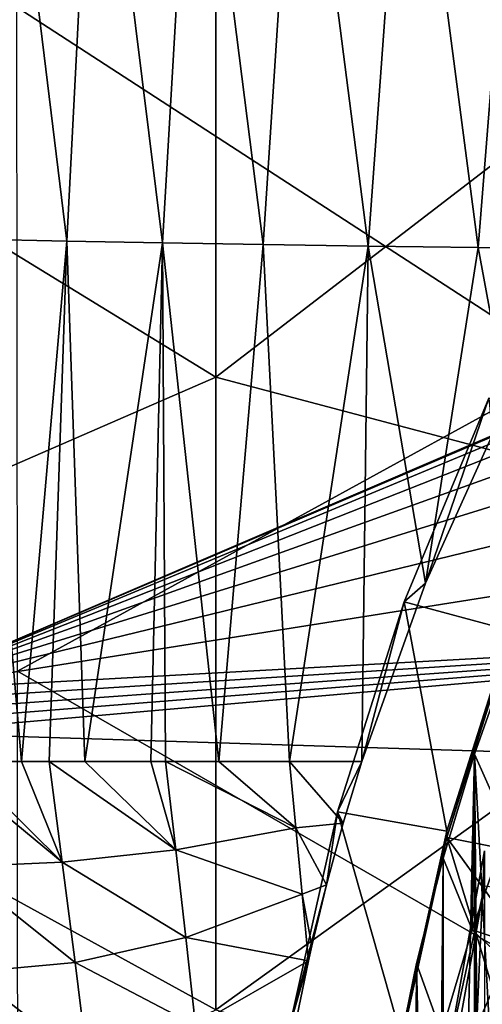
# Model space of a CAD drawing. Header units: metres. Extents: x -104 to 104, y -68 to 90.
# Tile 128 of 256: x -15.88 to -13.22, y -38.66 to -33. Entities that reach past the tile are written whole.
import ezdxf

# ---------------------------------------------------------------- set-up
doc = ezdxf.new("R2010")
doc.units = ezdxf.units.M
doc.layers.add('solid_FIT-BATH-153_SW0002', color=7, linetype='CONTINUOUS')

msp = doc.modelspace()

# ---------------------------------------------------------------- linework, layer by layer
at = {"layer": 'solid_FIT-BATH-153_SW0002'}
for points in [[(-15.607357, -34.2742, -4.951689), (-16.128582, -34.263569, -4.478806), (-15.989727, -31.13743, -5.14314)], [(-15.607357, -34.2742, -4.951689), (-15.989727, -31.13743, -5.14314), (-15.447091, -31.155273, -5.595306)], [(-3.713062, -31.331348, 4.297858), (-16.976049, -31.167789, 4.283549), (-16.579714, -36.85416, 4.781042)], [(-15.058285, -34.284248, -5.395226), (-15.607357, -34.2742, -4.951689), (-15.447091, -31.155273, -5.595306)], [(-15.058285, -34.284248, -5.395226), (-15.447091, -31.155273, -5.595306), (-14.87639, -31.172085, -6.018033)], [(-14.481712, -34.293694, -5.809216), (-15.058285, -34.284248, -5.395226), (-14.87639, -31.172085, -6.018033)], [(-14.481712, -34.293694, -5.809216), (-14.87639, -31.172085, -6.018033), (-14.278002, -31.187836, -6.411177)], [(-13.877994, -34.302517, -6.19346), (-14.481712, -34.293694, -5.809216), (-14.278002, -31.187836, -6.411177)], [(-13.877994, -34.302517, -6.19346), (-14.278002, -31.187836, -6.411177), (-13.652309, -31.202501, -6.774594)], [(-13.247478, -34.310711, -6.547761), (-13.877994, -34.302517, -6.19346), (-13.652309, -31.202501, -6.774594)], [(-13.247478, -34.310711, -6.547761), (-13.652309, -31.202501, -6.774594), (-12.999695, -31.216053, -7.108138)], [(-12.593667, -34.314102, -6.871187), (-13.247478, -34.310711, -6.547761), (-12.999695, -31.216053, -7.108138)], [(-18.440989, -32.791649, 14.740158), (-14.752053, -35.055264, 14.64107), (-14.752053, -31.323509, 14.826119)], [(-4.578685, -31.724812, 4.332282), (-3.713062, -31.331348, 4.297858), (-16.579714, -36.85416, 4.781042)], [(-12.713561, -31.320724, 11.829346), (-12.711604, -34.997749, 11.647795), (-15.893741, -32.931053, 11.73969)], [(-14.752053, -31.323509, 14.826119), (-14.752053, -35.055264, 14.64107), (-11.063119, -32.216553, 14.796803)], [(-5.403038, -32.198441, 4.373719), (-4.578685, -31.724812, 4.332282), (-16.579714, -36.85416, 4.781042)], [(-6.179319, -32.748711, 4.421861), (-5.403038, -32.198441, 4.373719), (-16.579714, -36.85416, 4.781042)], [(-14.752053, -35.055264, 14.64107), (-11.063119, -36.03299, 14.605315), (-11.063119, -32.216553, 14.796803)], [(-6.898761, -33.369465, 4.476171), (-6.179319, -32.748711, 4.421861), (-16.579714, -36.85416, 4.781042)], [(-18.440989, -32.791649, 14.740158), (-18.440989, -36.661369, 14.537141), (-14.752053, -35.055264, 14.64107)], [(-12.711604, -34.997749, 11.647795), (-15.891299, -36.742718, 11.540521), (-15.893741, -32.931053, 11.73969)], [(-7.555532, -34.055222, 4.536166), (-6.898761, -33.369465, 4.476171), (-16.579714, -36.85416, 4.781042)], [(-8.144547, -34.800896, 4.601404), (-7.555532, -34.055222, 4.536166), (-16.579714, -36.85416, 4.781042)], [(-15.867264, -37.26165, -4.187687), (-16.220194, -37.261627, -3.834399), (-16.128582, -34.263569, -4.478806)], [(-15.867264, -37.26165, -4.187687), (-16.128582, -34.263569, -4.478806), (-15.607357, -34.2742, -4.951689)], [(-15.709526, -37.261662, -4.33681), (-15.867264, -37.26165, -4.187687), (-15.607357, -34.2742, -4.951689)], [(-15.503518, -37.261673, -4.523946), (-15.709526, -37.261662, -4.33681), (-15.607357, -34.2742, -4.951689)], [(-15.503518, -37.261673, -4.523946), (-15.607357, -34.2742, -4.951689), (-15.058285, -34.284248, -5.395226)], [(-15.125831, -37.261688, -4.84607), (-15.503518, -37.261673, -4.523946), (-15.058285, -34.284248, -5.395226)], [(-15.0414, -37.261692, -4.914578), (-15.125831, -37.261688, -4.84607), (-15.058285, -34.284248, -5.395226)], [(-14.734831, -37.2617, -5.153257), (-15.058285, -34.284248, -5.395226), (-14.481712, -34.293694, -5.809216)], [(-14.734831, -37.2617, -5.153257), (-15.0414, -37.261692, -4.914578), (-15.058285, -34.284248, -5.395226)], [(-14.330397, -37.261707, -5.445526), (-14.734831, -37.2617, -5.153257), (-14.481712, -34.293694, -5.809216)], [(-14.330397, -37.261707, -5.445526), (-14.481712, -34.293694, -5.809216), (-13.877994, -34.302517, -6.19346)], [(-13.915308, -37.261631, -5.72027), (-14.330397, -37.261707, -5.445526), (-13.877994, -34.302517, -6.19346)], [(-13.548833, -36.237423, -6.100321), (-13.915308, -37.261631, -5.72027), (-13.877994, -34.302517, -6.19346)], [(-13.548833, -36.237423, -6.100321), (-13.877994, -34.302517, -6.19346), (-13.247478, -34.310711, -6.547761)], [(-13.0818, -35.203392, -6.505995), (-13.548833, -36.237423, -6.100321), (-13.247478, -34.310711, -6.547761)], [(-13.0818, -35.203392, -6.505995), (-13.247478, -34.310711, -6.547761), (-12.593667, -34.314102, -6.871187)], [(-8.659425, -35.598812, 4.671213), (-8.144547, -34.800896, 4.601404), (-16.579714, -36.85416, 4.781042)], [(-12.711604, -34.997749, 11.647795), (-12.709466, -38.577328, 11.453247), (-15.891299, -36.742718, 11.540521)], [(-18.440989, -36.661369, 14.537141), (-14.752053, -38.688148, 14.442455), (-14.752053, -35.055264, 14.64107)], [(-14.752053, -35.055264, 14.64107), (-14.752053, -38.688148, 14.442455), (-11.063119, -36.03299, 14.605315)], [(-13.186815, -35.176548, -3.670781), (-13.672552, -36.344776, -3.568574), (-13.548833, -36.237423, -6.100321)], [(-13.061728, -36.509525, -2.901677), (-13.672552, -36.344776, -3.568574), (-13.186815, -35.176548, -3.670781)], [(-13.186815, -35.176548, -3.670781), (-13.548833, -36.237423, -6.100321), (-13.0818, -35.203392, -6.505995)], [(-9.095513, -36.441154, 4.744908), (-8.659425, -35.598812, 4.671213), (-16.579714, -36.85416, 4.781042)], [(-14.752053, -38.688148, 14.442455), (-11.063119, -39.746143, 14.3996), (-11.063119, -36.03299, 14.605315)], [(-13.672552, -36.344776, -3.568574), (-13.915308, -37.261631, -5.72027), (-13.548833, -36.237423, -6.100321)], [(-13.672552, -36.344776, -3.568574), (-14.054235, -37.550732, -3.463066), (-13.915308, -37.261631, -5.72027)], [(-13.426369, -37.661621, -2.800882), (-14.054235, -37.550732, -3.463066), (-13.672552, -36.344776, -3.568574)], [(-13.061728, -36.509525, -2.901677), (-13.426369, -37.661621, -2.800882), (-13.672552, -36.344776, -3.568574)], [(-9.095513, -36.441154, 4.744908), (-16.579714, -36.85416, 4.781042), (-16.575068, -36.915249, 4.786386)], [(-9.095513, -36.441154, 4.744908), (-16.575068, -36.915249, 4.786386), (-16.570253, -36.976791, 4.79177)], [(-9.095513, -36.441154, 4.744908), (-16.570253, -36.976791, 4.79177), (-16.564703, -37.036892, 4.797029)], [(-9.095513, -36.441154, 4.744908), (-16.564703, -37.036892, 4.797029), (-16.559158, -37.096905, 4.802279)], [(-9.449552, -37.321552, 4.821933), (-9.095513, -36.441154, 4.744908), (-16.559158, -37.096905, 4.802279)], [(-13.42641, -37.698807, -3.224182), (-13.426369, -37.661621, -2.800882), (-13.061728, -36.509525, -2.901677)], [(-13.42641, -37.698807, -3.224182), (-13.061728, -36.509525, -2.901677), (-13.061693, -36.546467, -3.324998)], [(-13.42641, -37.698807, -3.224182), (-13.061693, -36.546467, -3.324998), (-12.772542, -37.827747, -3.865384)], [(-13.267286, -37.219276, -5.926258), (-13.060511, -36.630806, -5.977743), (-13.078034, -37.644775, -17.031431)], [(-13.130003, -39.741417, -5.705599), (-13.060511, -36.630806, -5.977743), (-13.267286, -37.219276, -5.926258)], [(-18.440989, -36.661369, 14.537141), (-18.440989, -40.424629, 14.318731), (-14.752053, -38.688148, 14.442455)], [(-12.709466, -38.577328, 11.453247), (-15.888596, -40.449501, 11.326644), (-15.891299, -36.742718, 11.540521)], [(-9.449552, -37.321552, 4.821933), (-16.559158, -37.096905, 4.802279), (-16.318851, -39.974411, 5.054029)], [(-13.4472, -37.816402, -5.874016), (-13.267286, -37.219276, -5.926258), (-13.280684, -38.228004, -16.980406)], [(-13.447153, -45.210777, -5.227092), (-13.267286, -37.219276, -5.926258), (-13.4472, -37.816402, -5.874016)], [(-13.267228, -45.807926, -5.174848), (-13.267286, -37.219276, -5.926258), (-13.447153, -45.210777, -5.227092)], [(-13.267286, -37.219276, -5.926258), (-13.078034, -37.644775, -17.031431), (-13.280684, -38.228004, -16.980406)], [(-13.23659, -42.106441, -5.498686), (-13.267286, -37.219276, -5.926258), (-13.267228, -45.807926, -5.174848)], [(-13.236585, -40.920464, -5.602446), (-13.130003, -39.741417, -5.705599), (-13.267286, -37.219276, -5.926258)], [(-13.23659, -42.106441, -5.498686), (-13.236585, -40.920464, -5.602446), (-13.267286, -37.219276, -5.926258)], [(-15.633818, -37.839554, -4.302996), (-16.334282, -37.261623, -3.714013), (-16.220194, -37.261627, -3.834399)], [(-16.249039, -37.867458, -3.688706), (-16.334282, -37.261623, -3.714013), (-15.633818, -37.839554, -4.302996)], [(-15.633818, -37.839554, -4.302996), (-16.220194, -37.261627, -3.834399), (-15.867264, -37.26165, -4.187687)], [(-15.633818, -37.839554, -4.302996), (-15.867264, -37.26165, -4.187687), (-15.709526, -37.261662, -4.33681)], [(-14.982389, -37.768238, -4.876082), (-15.709526, -37.261662, -4.33681), (-15.503518, -37.261673, -4.523946)], [(-15.633818, -37.839554, -4.302996), (-15.709526, -37.261662, -4.33681), (-14.982389, -37.768238, -4.876082)], [(-14.982389, -37.768238, -4.876082), (-15.503518, -37.261673, -4.523946), (-15.125831, -37.261688, -4.84607)], [(-14.982389, -37.768238, -4.876082), (-15.125831, -37.261688, -4.84607), (-15.0414, -37.261692, -4.914578)], [(-14.293193, -37.642632, -5.410213), (-15.0414, -37.261692, -4.914578), (-14.734831, -37.2617, -5.153257)], [(-14.293193, -37.642632, -5.410213), (-14.982389, -37.768238, -4.876082), (-15.0414, -37.261692, -4.914578)], [(-14.293193, -37.642632, -5.410213), (-14.734831, -37.2617, -5.153257), (-14.330397, -37.261707, -5.445526)], [(-14.021447, -37.616524, -5.595393), (-14.330397, -37.261707, -5.445526), (-13.915308, -37.261631, -5.72027)], [(-14.021447, -37.616524, -5.595393), (-14.293193, -37.642632, -5.410213), (-14.330397, -37.261707, -5.445526)], [(-14.054235, -37.550732, -3.463066), (-14.021447, -37.616524, -5.595393), (-13.915308, -37.261631, -5.72027)], [(-9.717973, -38.232067, 4.901593), (-9.449552, -37.321552, 4.821933), (-16.318851, -39.974411, 5.054029)], [(-14.054235, -37.550732, -3.463066), (-14.328959, -38.785236, -3.355061), (-14.116757, -37.969433, -5.476638)], [(-13.688828, -38.840988, -2.697701), (-14.328959, -38.785236, -3.355061), (-14.054235, -37.550732, -3.463066)], [(-14.054235, -37.550732, -3.463066), (-14.116757, -37.969433, -5.476638), (-14.021447, -37.616524, -5.595393)], [(-13.426369, -37.661621, -2.800882), (-13.688828, -38.840988, -2.697701), (-14.054235, -37.550732, -3.463066)], [(-14.293193, -37.642632, -5.410213), (-14.256699, -38.022781, -5.374689), (-14.982389, -37.768238, -4.876082)], [(-14.021447, -37.616524, -5.595393), (-14.116757, -37.969433, -5.476638), (-14.293193, -37.642632, -5.410213)], [(-14.116757, -37.969433, -5.476638), (-14.256699, -38.022781, -5.374689), (-14.293193, -37.642632, -5.410213)], [(-13.280684, -38.228004, -16.980406), (-13.078034, -37.644775, -17.031431), (-12.11412, -38.620731, -17.64872)], [(-13.688864, -38.878227, -3.120996), (-13.688828, -38.840988, -2.697701), (-13.42641, -37.698807, -3.224182)], [(-13.688864, -38.878227, -3.120996), (-13.42641, -37.698807, -3.224182), (-13.037106, -38.982536, -3.764353)], [(-13.42641, -37.698807, -3.224182), (-13.688828, -38.840988, -2.697701), (-13.426369, -37.661621, -2.800882)], [(-13.42641, -37.698807, -3.224182), (-12.772542, -37.827747, -3.865384), (-12.91785, -38.402256, -3.815121)], [(-13.42641, -37.698807, -3.224182), (-12.91785, -38.402256, -3.815121), (-13.037106, -38.982536, -3.764353)], [(-15.633818, -37.839554, -4.302996), (-14.982389, -37.768238, -4.876082), (-14.92494, -38.273319, -4.837269)], [(-14.256699, -38.022781, -5.374689), (-14.92494, -38.273319, -4.837269), (-14.982389, -37.768238, -4.876082)], [(-13.600348, -38.421898, -5.821042), (-13.4472, -37.816402, -5.874016), (-13.457178, -38.819756, -16.928635)], [(-13.447153, -45.210777, -5.227092), (-13.4472, -37.816402, -5.874016), (-13.600348, -38.421898, -5.821042)], [(-13.4472, -37.816402, -5.874016), (-13.280684, -38.228004, -16.980406), (-13.457178, -38.819756, -16.928635)], [(-13.210281, -37.775818, 2.579545), (-13.427261, -38.96706, 2.683765), (-13.210273, -37.978176, 0.263438)], [(-13.210281, -37.775818, 2.579545), (-13.427259, -42.591415, 3.000855), (-13.427261, -38.96706, 2.683765)], [(-13.210281, -37.775818, 2.579545), (-13.21028, -43.782654, 3.105075), (-13.427259, -42.591415, 3.000855)], [(-16.249039, -37.867458, -3.688706), (-15.633818, -37.839554, -4.302996), (-15.560489, -38.415432, -4.26876)], [(-16.166111, -38.470974, -3.663363), (-16.249039, -37.867458, -3.688706), (-15.560489, -38.415432, -4.26876)], [(-15.560489, -38.415432, -4.26876), (-15.633818, -37.839554, -4.302996), (-14.92494, -38.273319, -4.837269)], [(-14.328959, -38.785236, -3.355061), (-14.201574, -38.320015, -5.364037), (-14.116757, -37.969433, -5.476638)], [(-14.116757, -37.969433, -5.476638), (-14.201574, -38.320015, -5.364037), (-14.256699, -38.022781, -5.374689)], [(-13.427261, -38.96706, 2.683765), (-13.427369, -39.169922, 0.367703), (-13.210273, -37.978176, 0.263438)], [(-12.91785, -38.018772, 0.568136), (-13.210273, -37.978176, 0.263438), (-13.427369, -39.169922, 0.367703)], [(-14.256699, -38.022781, -5.374689), (-14.220798, -38.405537, -5.337384), (-14.92494, -38.273319, -4.837269)], [(-14.201574, -38.320015, -5.364037), (-14.220798, -38.405537, -5.337384), (-14.256699, -38.022781, -5.374689)], [(-13.130073, -39.183804, 0.670063), (-12.91785, -38.018772, 0.568136), (-13.427369, -39.169922, 0.367703)], [(-9.898052, -39.162792, 4.983021), (-9.717973, -38.232067, 4.901593), (-16.318851, -39.974411, 5.054029)], [(-13.457178, -38.819756, -16.928635), (-13.280684, -38.228004, -16.980406), (-12.278411, -39.165989, -17.601017)], [(-13.280684, -38.228004, -16.980406), (-12.11412, -38.620731, -17.64872), (-12.278411, -39.165989, -17.601017)], [(-15.560489, -38.415432, -4.26876), (-14.92494, -38.273319, -4.837269), (-14.86886, -38.776894, -4.798226)], [(-14.220798, -38.405537, -5.337384), (-14.86886, -38.776894, -4.798226), (-14.92494, -38.273319, -4.837269)], [(-14.328959, -38.785236, -3.355061), (-14.220798, -38.405537, -5.337384), (-14.201574, -38.320015, -5.364037)], [(-16.166111, -38.470974, -3.663363), (-15.560489, -38.415432, -4.26876), (-15.489275, -38.989212, -4.23421)], [(-15.489275, -38.989212, -4.23421), (-15.560489, -38.415432, -4.26876), (-14.86886, -38.776894, -4.798226)], [(-14.220798, -38.405537, -5.337384), (-14.309864, -38.840832, -5.206731), (-14.86886, -38.776894, -4.798226)], [(-14.328959, -38.785236, -3.355061), (-14.309864, -38.840832, -5.206731), (-14.220798, -38.405537, -5.337384)], [(-13.725821, -39.03215, -5.767652), (-13.600348, -38.421898, -5.821042), (-13.607133, -39.418808, -16.876225)], [(-13.600321, -44.605236, -5.28007), (-13.600348, -38.421898, -5.821042), (-13.725821, -39.03215, -5.767652)], [(-13.600348, -38.421898, -5.821042), (-13.457178, -38.819756, -16.928635), (-13.607133, -39.418808, -16.876225)], [(-13.447153, -45.210777, -5.227092), (-13.600348, -38.421898, -5.821042), (-13.600321, -44.605236, -5.28007)], [(-16.085726, -39.07206, -3.637562), (-16.166111, -38.470974, -3.663363), (-15.489275, -38.989212, -4.23421)], [(-12.709466, -38.577328, 11.453247), (-12.707135, -42.064362, 11.245411), (-15.888596, -40.449501, 11.326644)]]:
    msp.add_3dface(points, dxfattribs=at)

doc.saveas('drawing.dxf')
